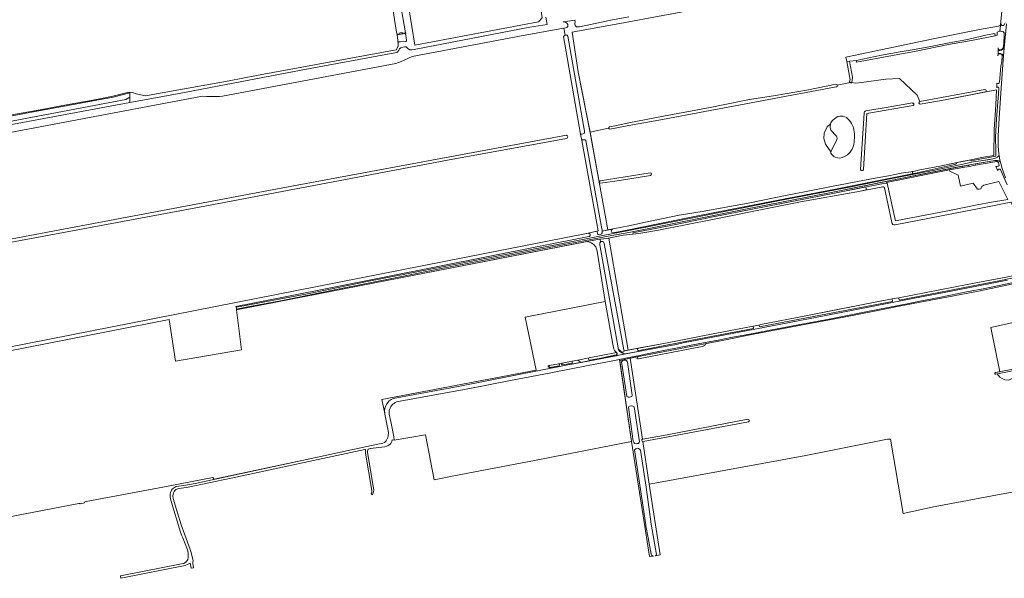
# Model space of a CAD drawing. Header units: metres. Extents: x 209813 to 223847, y 571801 to 587119.
# Tile 238 of 256: x 221435 to 222348, y 572601 to 573120. Entities that reach past the tile are written whole.
import ezdxf

# ---------------------------------------------------------------- set-up
doc = ezdxf.new("R2010")
doc.units = ezdxf.units.M
for name, color, linetype, lineweight in [('B-RO-GR-BOUWLAND-GV', 8, 'Continuous', 0), ('B-RO-GR-GRAS-GV', 8, 'Continuous', 0), ('B-RO-GR-HOUTWAL-GV', 8, 'Continuous', 0), ('B-RO-KW-KUNSTWERK_STUW-GV', 8, 'Continuous', 0), ('B-RO-OG-WATER_GREPPEL-GV', 8, 'Continuous', 0), ('B-RO-OG-WEG-GV', 8, 'Continuous', 0), ('B-RO-VH-ONVERHARD-GV', 8, 'Continuous', 0), ('B-RO-VH-VERHARDING_FUNDERING_ZAND-GV', 8, 'Continuous', 0), ('B-RO-VH-VERHARDING_HALFVERHARDING-GV', 8, 'Continuous', 0), ('B-RO-VH-VERHARDING_HALFVERHARDING_GRIND-GV', 8, 'Continuous', 0)]:
    doc.layers.add(name, color=color, linetype=linetype, lineweight=lineweight)

msp = doc.modelspace()

# ---------------------------------------------------------------- linework, layer by layer
at = {"layer": 'B-RO-GR-BOUWLAND-GV', "flags": 128}
for points in [[(222032.146, 573276.719), (222052.671, 573143.806), (222053.412, 573144.049), (222056.892, 573144.721), (222064.506, 573145.234), (222067.651, 573145.192), (222069.835, 573144.877), (222071.548, 573144.327), (222073.927, 573144.027), (222079.007, 573144.336), (222085.33, 573145.041), (222086.294, 573144.039), (222088.896, 573133.697), (222064.888, 573129.462), (222023.199, 573121.798), (222000, 573117.487), (221947.297, 573107.789), (221952.872, 573071.182), (221964.103, 573014.996), (221981.183, 573018.79)], [(222193.221, 573058.774), (222205.35, 573061.157), (222204.587, 573061.88), (222205.181, 573064.16), (222204.661, 573066.965), (222201.99, 573080.688), (222201.104, 573084.838), (222221.839, 573088.953), (222282.051, 573101.832), (222325.05, 573110.288), (222342.845, 573113.581), (222344.615, 573114.499), (222344.85, 573117.962), (222345.282, 573121.138), (222346.496, 573132.915), (222347.777, 573145.09), (222348.882, 573158.232), (222349.944, 573173.139), (222350.243, 573175.518), (222350.848, 573176.548)], [(221404.178, 572811.556), (221962.157, 572921.367), (221971.394, 572923.485), (221956.3, 573007.5), (221955.08, 573013.32), (221939.247, 573103.785), (221939.524, 573104.222), (221939.921, 573104.579), (221940.753, 573105.01), (221939.512, 573111.586), (221937.72, 573111.24), (221901.84, 573104.9), (221798.875, 573085.207), (221791.457, 573081.871), (221788.705, 573080.601), (221783.837, 573078.908), (221623.076, 573048.428), (221620.324, 573048.216), (221608.365, 573048.216), (221604.38, 573048.6), (221471.76, 573023.34), (221357.08, 573001.78)], [(221981.871, 573020.026), (221987.18, 573021.04), (222000, 573023.718), (222032.146, 573029.863), (222075.461, 573038.05), (222104.152, 573043.788), (222111.681, 573045.374), (222134.067, 573048.936), (222166.396, 573054.572), (222191.957, 573059.528)], [(222235.498, 572964.499), (222211.281, 572959.759), (222159.244, 572950.433), (222137.592, 572946.258), (222077.423, 572934.07), (222027.563, 572924.278), (222010.922, 572921.275), (222003.818, 572920.508), (221994.576, 572919.472), (221981.333, 572916.771), (221999.145, 572812.873), (222033.924, 572819.276), (222079.809, 572828.454), (222115.303, 572835.032), (222120.453, 572836.135), (222122.239, 572836.668)], [(222243.821, 572931.282), (222236.89, 572963.389)], [(222122.239, 572836.668), (222164.089, 572844.736), (222214.137, 572854.64), (222244.103, 572860.382), (222250.216, 572861.265), (222313.798, 572873.727), (222357.968, 572882.278), (222372.47, 572884.964), (222381.642, 572887.313), (222377.065, 572896.758), (222372.185, 572907.566), (222367.664, 572918.967), (222362.108, 572931.187), (222357.845, 572941.728), (222354.613, 572950.128), (222354.319, 572950.032), (222320.047, 572943.377), (222246.912, 572929.259)], [(222383.574, 572879.635), (222380.75, 572879.063), (222354.651, 572873.951), (222325.627, 572867.993), (222296.39, 572862.407), (222273.426, 572857.867), (222252.251, 572853.914), (222229.394, 572849.189), (222199.205, 572843.449), (222162.831, 572836.764), (222115.469, 572827.599), (222087.96, 572822.021), (222070.589, 572818.708), (222070.894, 572818.464), (222070.496, 572817.194), (222067.935, 572816.322), (222008.783, 572804.644), (222007.911, 572804.703), (222007.398, 572805.221), (222007.483, 572805.8), (222007.902, 572806.432), (222008.166, 572806.661), (222000.991, 572805.305), (222012.494, 572730.096)], [(222339.844, 572791.971), (222344.131, 572792.828), (222335.488, 572833.956), (222359.277, 572839.156)], [(222012.803, 572728.073), (222018.631, 572688.372), (222020.733, 572688.871), (222163.957, 572714.993), (222239.763, 572730.177), (222242.452, 572730.145), (222254.439, 572661.252), (222283.907, 572667.813), (222309.166, 572672.489), (222336.789, 572677.787), (222375.831, 572684.824), (222404.99, 572690.118), (222431.206, 572694.851), (222460.681, 572700.648), (222465.418, 572702.603), (222465.744, 572703.347), (222462.603, 572710.937), (222455.014, 572727.094), (222436.585, 572768.675), (222371.615, 572755.428), (222363.617, 572795.25), (222358.308, 572794.179)], [(222358.308, 572794.179), (222357.905, 572790.442), (222356.198, 572786.712), (222351.912, 572785.124), (222348.657, 572785.402), (222346.236, 572786.434), (222343.935, 572787.823), (222341.554, 572790.795), (222340.159, 572790.513)], [(222012.766, 572730.216), (222035.419, 572734.188), (222110.318, 572748.815)], [(222110.94, 572746.476), (222013.16, 572728.043)]]:
    msp.add_lwpolyline(points, dxfattribs=at)
at = {"layer": 'B-RO-GR-BOUWLAND-GV'}
for points in [[(222191.957, 573059.528, -0.3372125), (222193.221, 573058.774)], [(221981.183, 573018.79, -0.391651), (221981.871, 573020.026)], [(222236.89, 572963.389, 0.4866653), (222235.498, 572964.499)], [(222246.912, 572929.259, -0.4828382), (222243.821, 572931.282)], [(222110.318, 572748.815, -0.8393279), (222110.94, 572746.476)], [(222012.494, 572730.096, -0.0682787), (222012.766, 572730.216)], [(222013.16, 572728.043, -0.0832185), (222012.803, 572728.073)]]:
    msp.add_lwpolyline(points, format="xyb", dxfattribs=at)
at = {"layer": 'B-RO-GR-BOUWLAND-GV', "flags": 128}
for points in [[(221384.668, 572905.381), (221384.377, 572905.672), (221384.152, 572905.977), (221383.954, 572906.307), (221383.927, 572906.797), (221384.073, 572907.233), (221384.337, 572907.577), (221384.628, 572907.842), (221385.024, 572908.121), (221679.053, 572963.537), (221941.99, 573012.476), (221942.42, 573012.178), (221942.883, 573011.715), (221943.214, 573011.12), (221943.115, 573010.558), (221942.883, 573010.095), (221942.586, 573009.599), (221942.189, 573009.367), (221831.877, 572989.01), (221601.623, 572945.684), (221385.602, 572905.375), (221385.07, 572905.349)], [(221991.31, 572804.291), (221984.992, 572802.881), (221962.238, 572798.7), (221929.112, 572792.245), (221888.63, 572784.413), (221852.382, 572777.375), (221785.919, 572765.204), (221784.331, 572764.781), (221783.061, 572764.146), (221782.215, 572763.458), (221781.103, 572762.717), (221779.198, 572760.495), (221778.616, 572759.119), (221778.193, 572758.484), (221777.717, 572756.843), (221777.664, 572753.457), (221779.146, 572746.525), (221782.056, 572732.502), (221782.172, 572729.409), (221811.432, 572734.331), (221819.232, 572692.47), (221837.49, 572696.185), (221912.319, 572710.532), (222002.401, 572728.231)]]:
    msp.add_lwpolyline(points, close=True, dxfattribs=at)
at = {"layer": 'B-RO-GR-GRAS-GV', "flags": 128}
for points in [[(221785.894, 573097.62), (221784.998, 573105.375), (221785.007, 573106.203), (221784.311, 573108.041), (221775.802, 573163.182), (221772.241, 573189.302), (221768.415, 573212.387), (221767.888, 573213.244), (221767.228, 573213.442), (221765.909, 573213.31), (221754.102, 573211.068), (221714.132, 573203.68), (221667.961, 573194.842), (221608.401, 573183.365), (221547.149, 573171.634), (221516.719, 573166.282), (221512.894, 573165.755), (221511.509, 573166.282), (221510.915, 573167.008), (221510.528, 573169.405), (221506.498, 573204.297), (221503.602, 573231.682)], [(221916.195, 573117.385), (221801.361, 573096.027), (221795.845, 573130.616), (221914.212, 573153.778)], [(221916.195, 573117.385), (221919.608, 573121.092), (221917.591, 573133.457), (221914.212, 573153.778)], [(221788.184, 573134.045), (221792.664, 573107.342), (221792.954, 573107.39), (221793.065, 573106.732), (221792.775, 573106.683), (221793.7, 573100.62), (221793.7, 573099.92), (221793.08, 573099.34), (221788.26, 573098.94), (221785.751, 573099.077), (221785.894, 573097.62), (221785.834, 573094.863), (221783.981, 573091.618)], [(221924.258, 573115.046), (221922.956, 573121.936)], [(221974.53, 572956.918), (221964.186, 573014.581), (221952.872, 573071.182), (221947.297, 573107.789), (222000, 573117.487), (222023.199, 573121.798)], [(222000, 573122.053), (221984.72, 573119.38), (221954.1, 573113), (221953, 573112.76), (221951.42, 573112.88), (221950.02, 573114.26), (221949.88, 573115.76), (221950.04, 573117.76)], [(221537.18, 573052.142), (221537.171, 573047.76), (221537.266, 573042.688), (221582.78, 573051.14), (221696.12, 573072.8), (221782.96, 573088.82), (221784.62, 573089.22), (221785.64, 573090), (221786.7, 573091.34), (221787.32, 573092.56), (221788.38, 573093.5), (221790.36, 573094.16), (221791.72, 573094.48), (221793.28, 573094.34), (221795.12, 573092.58), (221796.88, 573091.64), (221797.48, 573091.54), (221798.76, 573091.54), (221800.92, 573091.9), (221908.2, 573112.46), (221924.258, 573115.046)], [(221950.143, 573119.07), (221938.88, 573117.4), (221940.16, 573117.44), (221941.5, 573117.06), (221942.52, 573116.34), (221943.18, 573115.18), (221943.48, 573114.36), (221943.36, 573113.22), (221942.5, 573112.22), (221939.512, 573111.586), (221940.753, 573105.01), (221942.6, 573105.24), (221943.24, 573104.18), (221958.64, 573016.1), (221958.82, 573015.18), (221958.66, 573014.36), (221958.18, 573013.94), (221956.54, 573013.4), (221955.08, 573013.32), (221956.3, 573007.5)], [(221425.895, 573030.804), (221450.497, 573035.092), (221481.893, 573041.028), (221501.285, 573044.59), (221515.532, 573047.228), (221521.204, 573048.481), (221534.924, 573051.845), (221537.43, 573052.175), (221539.541, 573051.911), (221543.037, 573050.592), (221551.611, 573049.009), (221582.677, 573054.351), (221629.31, 573062.794), (221654.506, 573067.873), (221783.981, 573091.618)], [(222205.853, 573060.681), (222205.35, 573061.157), (222193.221, 573058.774)], [(222269.749, 573043.457), (222267.347, 573049.519), (222250.778, 573065.014), (222238.17, 573064.45), (222215.794, 573061.268), (222210.572, 573060.568), (222206.411, 573061.192), (222205.853, 573060.681)], [(221537.43, 573052.175), (221537.18, 573052.142)], [(221981.183, 573018.79), (221964.103, 573014.996), (221974.53, 572956.918), (221980.414, 572924.353), (222000, 572928.083), (222015.488, 572931.653), (222046.585, 572937.975), (222067.996, 572941.46), (222110.644, 572949.396), (222148.205, 572957.121), (222150.163, 572957.18), (222187.934, 572964.725), (222224.956, 572971.817), (222240.622, 572974.743), (222252.597, 572977.176), (222263.66, 572978.751), (222269.921, 572980.234), (222288.196, 572983.663), (222310.309, 572988.185), (222317.542, 572989.615), (222327.023, 572991.489), (222338.34, 572993.575), (222338.772, 573017.558), (222340.264, 573040.547), (222341.012, 573054.433), (222293.166, 573045.292), (222270.03, 573041.031)], [(222192.286, 573057.122), (222174.21, 573053.825), (222141.245, 573047.549), (222106.817, 573041.155), (222070.372, 573034.207), (222031.115, 573026.838), (222000, 573021.338), (221982.393, 573018.012)], [(222263.635, 573039.767), (222220.737, 573032.461), (222217.46, 572980.359)], [(222219.846, 573034.82), (222240.535, 573038.226), (222262.884, 573042.213)], [(222214.855, 572980.412), (222218.044, 573032.707)], [(222189.007, 573026.331), (222192.319, 573028.873)], [(221956.3, 573007.5), (221956.8, 573007.94), (221958.32, 573008.08), (221959.52, 573008.08), (221960.04, 573007.34), (221975, 572925.38), (221975.18, 572924.36), (221975.257, 572923.371), (221980.414, 572924.353)], [(222209.133, 573011.405), (222208.864, 573005.804)], [(222191.198, 572991.971), (222189.977, 572992.599), (222187.758, 572994.817)], [(222202.855, 572994.222), (222199.968, 572992.495)], [(221973.453, 572970.04), (222019.751, 572977.364)], [(221991.274, 572970.277), (221973.747, 572967.902)], [(222020.097, 572974.846), (221991.274, 572970.277)], [(221423.91, 572657.78), (221489.91, 572670.53), (221490.78, 572670.65), (221491.11, 572670.38), (221495.07, 572671.1), (221495.1, 572671.85), (221496.18, 572672.48), (221496.48, 572672.48), (221572.59, 572686.58), (221614.221, 572694.714), (221615.379, 572693.002), (221706.93, 572712.74), (221761.14, 572724.41), (221771.782, 572726.557), (221773.303, 572727.284), (221774.825, 572728.806), (221775.552, 572729.93), (221776.28, 572731.848), (221776.677, 572733.304), (221776.941, 572736.346), (221773.764, 572753.466), (221773.35, 572755.55), (221770.688, 572767.175), (221913.93, 572794.159), (221903.803, 572843.476), (221977.82, 572858.028), (221970.584, 572904.833), (221970.068, 572906.738), (221969.195, 572908.604), (221968.401, 572909.596), (221967.329, 572910.747), (221966.496, 572911.421), (221964.829, 572912.414), (221962.368, 572913.326), (221960.846, 572913.594), (221799.381, 572882.161), (221636.063, 572850.232), (221640.837, 572813.133), (221579.322, 572802.55), (221573.518, 572841.356), (221405.039, 572808.044)], [(222012.494, 572730.096), (222000.991, 572805.305), (221991.443, 572803.382), (222002.401, 572728.231), (222013.195, 572659.137), (222019.038, 572621.285), (222022.915, 572621.794), (222021.851, 572621.922), (222021.051, 572622.451), (222020.707, 572623.39), (222017.88, 572638.583), (222015.752, 572649.886), (222015.825, 572650.766), (222005.133, 572720.2), (222006.314, 572721.326), (222007.721, 572721.89), (222008.981, 572721.677), (222009.995, 572720.778), (222010.716, 572719.957), (222015.834, 572685.698), (222020.667, 572651.416), (222025.418, 572623.288), (222025.368, 572622.516), (222024.248, 572621.97), (222028.93, 572622.754)], [(222028.93, 572622.754), (222018.631, 572688.372), (222012.803, 572728.073)]]:
    msp.add_lwpolyline(points, dxfattribs=at)
at = {"layer": 'B-RO-GR-GRAS-GV'}
for points in [[(221950.04, 573117.76, -0.1806417), (221950.143, 573119.07)], [(222193.221, 573058.774, -0.4818908), (222192.286, 573057.122)], [(222186.972, 573022.994, -0.1255889), (222189.007, 573026.331)], [(222192.319, 573028.873, -0.3787269), (222204.141, 573026.342)], [(222204.141, 573026.342, -0.1983211), (222209.133, 573011.405)], [(221982.393, 573018.012, -0.4010536), (221981.183, 573018.79)], [(222208.864, 573005.804, -0.1969635), (222202.855, 572994.222)], [(222187.758, 572994.817, -0.2418639), (222187.117, 572996.734)], [(222199.968, 572992.495, -0.2446692), (222191.198, 572991.971)], [(222012.803, 572728.073, -0.6638556), (222012.494, 572730.096)]]:
    msp.add_lwpolyline(points, format="xyb", dxfattribs=at)
at = {"layer": 'B-RO-GR-GRAS-GV', "flags": 128}
for points in [[(222238.973, 572967.839), (222239.602, 572967.889), (222245.089, 572942.321), (222247.229, 572932.776), (222268.382, 572937.024), (222297.201, 572942.378), (222322.981, 572947.685), (222336.134, 572950.114), (222349.409, 572952.259), (222351.352, 572952.513), (222343.184, 572969.386), (222329.205, 572965.862), (222327.414, 572964.825), (222326.295, 572962.465), (222324.733, 572962.106), (222323.286, 572962.156), (222319.402, 572967.813), (222307.474, 572965.153), (222305.208, 572975.361), (222297.65, 572978.96), (222297.315, 572980.276), (222238.827, 572968.375)], [(221999.145, 572812.873), (221981.333, 572916.771), (221979.512, 572916.399), (221973.169, 572915.771), (221973.57, 572913.14), (221974.56, 572913.59), (221975.7, 572913.62), (221976.48, 572913.23), (221977.08, 572911.97), (221995.17, 572813.12), (221995.53, 572812.19)], [(221994.725, 572803.342), (221995.166, 572803.518), (221996.499, 572803.694), (221997.67, 572803.379), (221998.498, 572802.373), (221998.735, 572801.619), (222003.051, 572771.153), (222002.737, 572769.982), (222001.617, 572769.435), (222000.576, 572769.181), (221999.715, 572769.129), (221999.231, 572769.196), (221998.132, 572769.899), (221993.237, 572802.059), (221994.04, 572803.067)], [(222000, 572760.561), (222000.972, 572760.947), (222001.923, 572761.1), (222003.465, 572761), (222004.861, 572760.124), (222009.775, 572727.677), (222009.624, 572726.996), (222008.797, 572726.371), (222007.756, 572726.117), (222006.608, 572726.048), (222005.353, 572726.165), (222004.435, 572727.07), (222003.973, 572728.54), (221999.498, 572759.899)]]:
    msp.add_lwpolyline(points, close=True, dxfattribs=at)
at = {"layer": 'B-RO-GR-GRAS-GV'}
msp.add_arc((222262.992, 573040.907), 1.309, 299.428789, 98.366236, dxfattribs=at)
at = {"layer": 'B-RO-GR-HOUTWAL-GV', "flags": 128}
msp.add_lwpolyline([(222339.657, 573104.394), (222341.568, 573105.038), (222341.435, 573106.696), (222341.528, 573107.979), (222343.042, 573108.689), (222344.062, 573108.771), (222344.615, 573114.499), (222342.845, 573113.581), (222325.05, 573110.288), (222282.051, 573101.832), (222221.839, 573088.953), (222201.104, 573084.838), (222201.99, 573080.688), (222210.751, 573081.586), (222234.108, 573086.503), (222251.627, 573089.577), (222266.341, 573092.131), (222281.616, 573095.025), (222296.875, 573098.114), (222313.899, 573101.247), (222332.217, 573105.367), (222339.477, 573106.637)], close=True, dxfattribs=at)
at = {"layer": 'B-RO-KW-KUNSTWERK_STUW-GV', "flags": 128}
msp.add_lwpolyline([(221786.775, 573106.5), (221784.863, 573106.179), (221784.998, 573105.375), (221793.065, 573106.732), (221792.954, 573107.39), (221790.159, 573106.92), (221790.112, 573107.196), (221789.334, 573107.065), (221789.227, 573107.701), (221787.576, 573107.424), (221787.705, 573106.656)], close=True, dxfattribs=at)
at = {"layer": 'B-RO-OG-WATER_GREPPEL-GV', "flags": 128}
for points in [[(222339.657, 573104.394), (222339.477, 573106.637), (222332.217, 573105.367), (222313.899, 573101.247), (222296.875, 573098.114), (222281.616, 573095.025), (222266.341, 573092.131), (222251.627, 573089.577), (222234.108, 573086.503), (222210.751, 573081.586), (222211.026, 573080.163), (222244.54, 573086.163), (222266.287, 573090.361), (222296.408, 573096.604), (222319.251, 573100.596)], [(222205.35, 573061.157), (222205.853, 573060.681), (222206.676, 573061.434), (222207.112, 573063.334), (222207.365, 573066.299), (222204.525, 573080.891), (222201.99, 573080.688), (222204.661, 573066.965), (222205.181, 573064.16), (222204.587, 573061.88)], [(222220.115, 572962.443), (222219.734, 572964.316), (222190.498, 572958.452), (222078.112, 572936.479), (222038.901, 572928.524), (222003.708, 572921.873), (222003.818, 572920.508), (222010.922, 572921.275), (222027.563, 572924.278), (222077.423, 572934.07), (222137.592, 572946.258), (222159.244, 572950.433), (222211.281, 572959.759), (222220.302, 572961.525)], [(222372.992, 572883.436), (222373.174, 572883.598), (222373.301, 572883.806), (222373.362, 572884.041), (222373.353, 572884.284), (222373.275, 572884.515), (222373.133, 572884.712), (222372.94, 572884.861), (222372.713, 572884.947), (222372.47, 572884.964), (222357.968, 572882.278), (222313.798, 572873.727), (222250.216, 572861.265), (222250.664, 572859.338), (222287.298, 572866.401), (222344.515, 572877.469)], [(222191.914, 572850.242), (222164.089, 572844.736), (222122.239, 572836.668), (222120.453, 572836.135), (222121.126, 572834.615), (222171.221, 572843.935), (222244.388, 572858.049), (222244.103, 572860.382), (222214.137, 572854.64)]]:
    msp.add_lwpolyline(points, close=True, dxfattribs=at)
for points in [[(222330.164, 573054.582), (222269.749, 573043.457)], [(222270.03, 573041.031), (222293.166, 573045.292), (222330.737, 573052.47)], [(222262.884, 573042.213), (222240.535, 573038.226)], [(222240.535, 573038.226), (222219.846, 573034.82)], [(222303.059, 572986.702), (222288.196, 572983.663), (222269.921, 572980.234), (222263.66, 572978.751), (222262.727, 572978.618), (222263.264, 572976.596)], [(222263.264, 572976.596), (222267.206, 572977.366), (222297.776, 572984.137), (222303.321, 572985.323)], [(221973.747, 572967.902), (221991.274, 572970.277), (222020.097, 572974.846)], [(222009.037, 572812.412), (222019.496, 572814.389), (222058.332, 572822.117), (222115.556, 572833.088), (222115.303, 572835.032), (222079.809, 572828.454), (222033.924, 572819.276), (222008.465, 572814.592)], [(221938.526, 572799.159), (221947.205, 572800.618), (221947.32, 572801.094), (221947.378, 572801.819), (221947.349, 572802.701), (221938.164, 572800.911)], [(221963.635, 572803.637), (221973.87, 572805.447), (221988.225, 572808.383), (221988.688, 572808.763), (221988.797, 572809.078), (221988.753, 572809.599), (221988.519, 572810.656), (221963.114, 572805.855)], [(222340.159, 572790.513), (222363.302, 572795.188), (222419.026, 572806.166), (222421.834, 572806.818), (222421.45, 572808.427), (222419.255, 572808.2), (222416.318, 572807.544), (222375.294, 572799.329), (222375.334, 572799.138), (222368.982, 572797.799), (222339.844, 572791.971)], [(221934.574, 572800.119), (221926.413, 572798.635)]]:
    msp.add_lwpolyline(points, dxfattribs=at)
at = {"layer": 'B-RO-OG-WATER_GREPPEL-GV'}
for points in [[(222330.737, 573052.47, 0.8790443), (222330.164, 573054.582)], [(222269.749, 573043.457, 0.7813808), (222270.071, 573041.027)], [(222219.846, 573034.82, 0.3787832), (222218.044, 573032.707)], [(222303.321, 572985.323, 0.7862165), (222303.059, 572986.702)], [(222020.097, 572974.846, 0.7647512), (222019.751, 572977.364)], [(222214.855, 572980.412, 0.851807), (222217.46, 572980.359)], [(221973.453, 572970.04, 0.7449445), (221973.747, 572967.902)], [(221926.413, 572798.635, 0.9140596), (221926.834, 572796.847)], [(222339.844, 572791.971, 1.0089434), (222340.159, 572790.513)]]:
    msp.add_lwpolyline(points, format="xyb", dxfattribs=at)
at = {"layer": 'B-RO-OG-WEG-GV', "flags": 128}
for points in [[(222348.794, 573116.512), (222348.057, 573114.686), (222346.926, 573114.105), (222345.935, 573114.221), (222345.1, 573114.841), (222344.788, 573116.289), (222344.062, 573108.771), (222344.797, 573108.83), (222346.771, 573108.694), (222347.953, 573107.414), (222348.098, 573104.383), (222347.631, 573097.966), (222347.386, 573094.904), (222346.77, 573092.793), (222345.483, 573091.709), (222344.126, 573091.502), (222342.811, 573091.985), (222342.584, 573093.259), (222342.464, 573090.811), (222343.97, 573090.998), (222345.514, 573091.318), (222346.556, 573091.794), (222347.469, 573092.653), (222348.108, 573093.039), (222350.113, 573115.543)], [(221984.636, 572925.157), (221975.257, 572923.371), (221975.3, 572922.82), (221975.14, 572921.62), (221974.54, 572920.72), (221973.8, 572920.38), (221972.3, 572920), (221971.5, 572920.02), (221970.94, 572920.66), (221970.677, 572923.346), (221962.157, 572921.367), (221962.51, 572921.389), (221962.86, 572921.334), (221963.19, 572921.206), (221963.484, 572921.01), (221963.73, 572920.755), (221963.915, 572920.454), (221964.031, 572920.119), (221964.072, 572919.768), (221964.037, 572919.416), (221963.927, 572919.079), (221963.747, 572918.774), (221963.506, 572918.515), (221963.215, 572918.314), (221962.888, 572918.18), (221679.753, 572862.096), (221635.397, 572853.453), (221635.595, 572852.593), (221639.32, 572853.24), (221701.94, 572865.24), (221758.68, 572876.76), (221814.46, 572887.76), (221875.84, 572899.64), (221935.24, 572911.34), (221975.78, 572919.26), (222000, 572923.935), (222049.974, 572933.632), (222138.459, 572951.331), (222206.019, 572964.41), (222240.693, 572971.411), (222282.236, 572979.651), (222305.21, 572984.438), (222319.546, 572987.498), (222332.781, 572989.617), (222339.376, 572990.825), (222340.604, 572991.217), (222341.676, 572991.863), (222342.425, 572992.525), (222343.243, 572993.429), (222342.91, 572995.314), (222342.37, 573002.043), (222342.376, 573011.761), (222343.231, 573028.024), (222345.12, 573055.854), (222347.135, 573082.123), (222347.476, 573085.949), (222346.015, 573087.531), (222344.684, 573088.209), (222342.328, 573088.002), (222342.223, 573085.852), (222342.757, 573087.76), (222344.22, 573087.878), (222345.461, 573087.094), (222346.14, 573085.97), (222345.864, 573080.845), (222345.054, 573076.265), (222343.608, 573061.636)], [(222341.349, 573060.673), (222341.119, 573056.41), (222341.631, 573056.84), (222342.665, 573056.794), (222343.09, 573056.414), (222342.758, 573051.053), (222340.954, 573027.057), (222340.092, 573010.892), (222340.286, 572997.461), (222340.166, 572992.838), (222320.549, 572989.007), (222317.788, 572988.417)], [(221537.166, 573051.515), (221537.18, 573052.142), (221534.924, 573051.845), (221521.204, 573048.481), (221515.532, 573047.228), (221501.285, 573044.59), (221481.893, 573041.028), (221450.497, 573035.092), (221425.895, 573030.804), (221397.929, 573025.528), (221357.431, 573018.009), (221347.141, 573015.964), (221346.086, 573016.36), (221344.899, 573017.481), (221342.59, 573017.745), (221330.85, 573015.964), (221317.46, 573013.853), (221313.727, 573012.219), (221308.094, 573011.611), (221304.223, 573010), (221276.368, 573002.772), (221270.102, 573000.398), (221241.721, 572992.544), (221240.883, 572992.329)], [(221324.758, 573009.684), (221338.146, 573012.084), (221338.914, 573013.181), (221389.978, 573023.163), (221449.365, 573034.329), (221521.659, 573047.669), (221537.166, 573051.515)], [(221339.701, 573002.914), (221347.64, 573004.785), (221347.64, 573007.1), (221348.14, 573007.7), (221424.24, 573021.7), (221537.266, 573042.688), (221537.171, 573047.76), (221533.537, 573045.432), (221345.32, 573009.902)], [(222303.321, 572985.323), (222297.776, 572984.137), (222267.206, 572977.366), (222234.834, 572971.04), (222193.2, 572962.694), (222146.52, 572953.649), (222063.799, 572937.491), (222025.661, 572929.622), (222000, 572924.649), (221985.378, 572921.744)], [(222317.542, 572989.615), (222303.059, 572986.702)], [(222349.145, 572972.651), (222346.085, 572981.435), (222344.489, 572987.356), (222343.579, 572988.203), (222341.663, 572988.834), (222339.412, 572988.752), (222337.665, 572988.514), (222321.222, 572985.695), (222321.279, 572984.375), (222339.417, 572987.477), (222340.361, 572987.945), (222341.734, 572987.957), (222342.698, 572986.955), (222343.205, 572985.524), (222343.307, 572984.256), (222342.476, 572983.6), (222341.419, 572983.319), (222340.631, 572983.354), (222340.241, 572983.323), (222341.982, 572979.22), (222341.97, 572980.124), (222343.093, 572980.803), (222344.369, 572980.807), (222345.032, 572979.879), (222345.555, 572978.253), (222350.637, 572966.293)], [(222008.465, 572814.592), (221995.53, 572812.19), (221995.38, 572811.41), (221994.75, 572811.02), (221993.955, 572811.071), (221993.106, 572811.275), (221992.15, 572811.816), (221991.168, 572812.761), (221990.157, 572813.994), (221990.311, 572813.052), (221991.475, 572811.721), (221993.332, 572810.397), (221994.787, 572809.721), (221996.632, 572809.326), (222018.34, 572813.462), (222043.768, 572818.198), (222050.198, 572819.501), (222116.706, 572832.198), (222182.525, 572844.939), (222255.197, 572859.112), (222309.902, 572869.685), (222351.161, 572877.805)], [(222356.597, 572875.5), (222341.903, 572872.562), (222328.562, 572869.858), (222314.699, 572867.225), (222287.775, 572861.851), (222269.746, 572858.214), (222258.073, 572855.814), (222221.156, 572848.699), (222185.547, 572841.666), (222161.919, 572837.279), (222150.566, 572834.98), (222129.361, 572831.062), (222110.281, 572827.513), (222094.577, 572824.459), (222082.649, 572822.175), (222064.13, 572818.722), (222036.952, 572813.479), (221992.53, 572804.563), (221991.31, 572804.291), (221991.443, 572803.382), (222004.146, 572805.879), (222046.191, 572814.054), (222087.96, 572822.021), (222115.469, 572827.599), (222162.831, 572836.764), (222199.205, 572843.449), (222229.394, 572849.189), (222252.251, 572853.914), (222273.426, 572857.867), (222296.39, 572862.407), (222325.627, 572867.993), (222354.651, 572873.951)], [(222372.992, 572883.436), (222344.515, 572877.469), (222287.298, 572866.401), (222250.664, 572859.338), (222250.216, 572861.265), (222244.103, 572860.382), (222244.388, 572858.049), (222171.221, 572843.935), (222121.126, 572834.615), (222120.453, 572836.135), (222115.303, 572835.032), (222115.556, 572833.088), (222058.332, 572822.117), (222019.496, 572814.389), (222009.037, 572812.412)], [(221963.114, 572805.855), (221952.463, 572803.698), (221952.924, 572803.199), (221953.82, 572802.491), (221955.691, 572801.52), (221988.031, 572807.686), (221988.727, 572808.297), (221989.187, 572809.024), (221989.215, 572809.832), (221988.8, 572810.712), (221988.519, 572810.656), (221988.753, 572809.599), (221988.797, 572809.078), (221988.688, 572808.763), (221988.225, 572808.383), (221973.87, 572805.447), (221963.635, 572803.637)], [(221926.413, 572798.635), (221925.093, 572798.396), (221925.24, 572797.82), (221925.75, 572797.1), (221926.65, 572796.5), (221928.183, 572796.193), (221943.21, 572799.14), (221946.892, 572799.842), (221947.205, 572800.618), (221938.526, 572799.159)], [(221935.225, 572798.25), (221926.834, 572796.847)], [(221938.164, 572800.911), (221934.574, 572800.119)]]:
    msp.add_lwpolyline(points, dxfattribs=at)
at = {"layer": 'B-RO-OG-WEG-GV'}
for points in [[(222343.608, 573061.636, -0.6365081), (222341.349, 573060.673)], [(222317.788, 572988.417, -0.816886), (222317.542, 572989.615)], [(221985.378, 572921.744, -0.7841356), (221984.636, 572925.157)], [(222009.037, 572812.412, -0.7509942), (222008.465, 572814.592)], [(221963.635, 572803.637, -0.7720793), (221963.114, 572805.855)], [(221934.574, 572800.119, -0.8392364), (221935.225, 572798.25)], [(221938.526, 572799.159, -0.8616468), (221938.164, 572800.911)]]:
    msp.add_lwpolyline(points, format="xyb", dxfattribs=at)
at = {"layer": 'B-RO-OG-WEG-GV', "flags": 128}
for points in [[(221799.381, 572882.161), (221970.84, 572915.54), (221979.512, 572916.399), (221994.576, 572919.472), (222003.818, 572920.508), (222003.708, 572921.873), (222038.901, 572928.524), (222078.112, 572936.479), (222190.498, 572958.452), (222236.189, 572967.616), (222238.973, 572967.839), (222238.827, 572968.375), (222297.315, 572980.276), (222297.086, 572981.204), (222185.942, 572958.971), (222108.245, 572943.805), (222010.784, 572924.207), (222000, 572922.139), (221980.86, 572918.52), (221929.04, 572908.6), (221886.56, 572900.3), (221826.06, 572888.58), (221784.64, 572880.4), (221726.96, 572868.78), (221680.36, 572859.36), (221646.58, 572852.94), (221635.906, 572850.983), (221636.063, 572850.232)], [(222315.446, 572983.377), (222314.993, 572984.57), (222309.596, 572983.596), (222309.688, 572982.392)]]:
    msp.add_lwpolyline(points, close=True, dxfattribs=at)
at = {"layer": 'B-RO-VH-ONVERHARD-GV', "flags": 128}
for points in [[(222186.972, 573022.994), (222183.963, 573020.021), (222181.049, 573014.164), (222180.759, 573009.237), (222182.387, 573003.967), (222187.117, 572996.734)], [(222191.762, 573012.125), (222187.706, 573016.697)], [(222187.442, 572997.594), (222192.808, 573008.302)]]:
    msp.add_lwpolyline(points, dxfattribs=at)
at = {"layer": 'B-RO-VH-ONVERHARD-GV'}
for points in [[(222187.706, 573016.697, -0.2095714), (222186.972, 573022.994)], [(222192.808, 573008.302, 0.3008343), (222191.762, 573012.125)], [(222187.117, 572996.734, -0.1048958), (222187.442, 572997.594)]]:
    msp.add_lwpolyline(points, format="xyb", dxfattribs=at)
at = {"layer": 'B-RO-VH-VERHARDING_FUNDERING_ZAND-GV', "flags": 128}
for points in [[(221988.848, 572810.623), (221989.215, 572809.832), (221989.187, 572809.024), (221988.727, 572808.297), (221988.031, 572807.686), (221996.632, 572809.326), (221994.787, 572809.721), (221993.332, 572810.397), (221991.475, 572811.721), (221990.311, 572813.052), (221990.01, 572814.89), (221973.06, 572910.65), (221972.94, 572911.52), (221973.12, 572912.42), (221973.57, 572913.14), (221973.169, 572915.771), (221970.84, 572915.54), (221960.846, 572913.594), (221962.368, 572913.326), (221964.829, 572912.414), (221966.496, 572911.421), (221967.329, 572910.747), (221968.401, 572909.596), (221969.195, 572908.604), (221970.068, 572906.738), (221970.584, 572904.833), (221977.82, 572858.028), (221985.559, 572814.967), (221986.684, 572812.652), (221988.519, 572810.656)], [(221947.205, 572800.618), (221946.892, 572799.842), (221955.691, 572801.52), (221953.82, 572802.491), (221952.924, 572803.199), (221952.463, 572803.698), (221947.349, 572802.701), (221947.378, 572801.819), (221947.32, 572801.094)]]:
    msp.add_lwpolyline(points, close=True, dxfattribs=at)
at = {"layer": 'B-RO-VH-VERHARDING_HALFVERHARDING-GV', "flags": 128}
for points in [[(222346.015, 573087.531), (222347.476, 573085.949), (222348.108, 573093.039), (222347.469, 573092.653), (222346.556, 573091.794), (222345.514, 573091.318), (222343.97, 573090.998), (222342.464, 573090.811), (222342.328, 573088.002), (222344.684, 573088.209)], [(222319.546, 572987.498), (222305.21, 572984.438), (222282.236, 572979.651), (222240.693, 572971.411), (222206.019, 572964.41), (222138.459, 572951.331), (222049.974, 572933.632), (222000, 572923.935), (221975.78, 572919.26), (221935.24, 572911.34), (221875.84, 572899.64), (221814.46, 572887.76), (221758.68, 572876.76), (221701.94, 572865.24), (221639.32, 572853.24), (221635.595, 572852.593), (221635.906, 572850.983), (221646.58, 572852.94), (221680.36, 572859.36), (221726.96, 572868.78), (221784.64, 572880.4), (221826.06, 572888.58), (221886.56, 572900.3), (221929.04, 572908.6), (221980.86, 572918.52), (222000, 572922.139), (222010.784, 572924.207), (222108.245, 572943.805), (222185.942, 572958.971), (222303.889, 572982.566), (222321.496, 572985.744), (222337.665, 572988.514), (222339.412, 572988.752), (222341.663, 572988.834), (222343.579, 572988.203), (222344.489, 572987.356), (222343.988, 572989.217), (222343.243, 572993.429), (222342.425, 572992.525), (222341.676, 572991.863), (222340.604, 572991.217), (222339.376, 572990.825), (222326.308, 572988.472)], [(222314.993, 572984.57), (222315.446, 572983.377), (222321.279, 572984.375), (222321.222, 572985.695)], [(222297.315, 572980.276), (222309.688, 572982.392), (222309.596, 572983.596), (222297.086, 572981.204)]]:
    msp.add_lwpolyline(points, close=True, dxfattribs=at)
at = {"layer": 'B-RO-VH-VERHARDING_HALFVERHARDING_GRIND-GV', "flags": 128}
for points in [[(221773.598, 572754.299), (221773.764, 572753.466), (221776.941, 572736.346), (221776.677, 572733.304), (221776.28, 572731.848), (221775.552, 572729.93), (221774.825, 572728.806), (221773.303, 572727.284), (221771.782, 572726.557), (221761.14, 572724.41), (221706.93, 572712.74), (221597.7, 572689.19), (221587.05, 572687.33), (221580.09, 572686.25), (221578.5, 572685.41), (221576.7, 572684.27), (221575.62, 572682.83), (221574.72, 572680.79), (221574.48, 572679.23), (221574.63, 572676.5), (221575.23, 572673.68), (221584.14, 572644.04), (221585.16, 572641.13), (221586.36, 572638.55), (221590.56, 572627.48), (221591.07, 572624.39), (221591.19, 572622.08), (221591.16, 572620.43), (221590.83, 572618.66), (221590.17, 572617.52), (221589.33, 572616.32), (221588.13, 572615.33), (221587.2, 572614.88), (221586.69, 572614.73), (221528.467, 572603.321), (221528.79, 572601.11), (221588.37, 572613.02), (221591.266, 572614.195), (221593.087, 572615.323), (221594.028, 572610.41), (221596.217, 572610.996), (221595.461, 572615.259), (221595.564, 572616.431), (221595.95, 572617.219), (221594.01, 572624.93), (221593.2, 572627.93), (221588.01, 572641.58), (221584.83, 572650.88), (221581.35, 572662.01), (221577.36, 572675.27), (221577.12, 572677.73), (221577.21, 572679.35), (221577.48, 572680.37), (221578.17, 572681.81), (221578.77, 572682.5), (221579.88, 572683.49), (221582.52, 572684.51), (221589.72, 572685.44), (221631.06, 572694.17), (221755.17, 572720.75), (221755.65, 572720.75), (221755.74, 572720.27), (221755.68, 572719.01), (221755.77, 572717.69), (221755.83, 572717.27), (221761.56, 572682.53), (221761.5, 572680.97), (221761.05, 572679.65), (221762.25, 572678.69), (221763.21, 572681.42), (221763.27, 572683.13), (221763.09, 572684.87), (221757.66, 572717.93), (221757.66, 572719.13), (221757.78, 572719.94), (221758.29, 572720.87), (221759.07, 572721.29), (221760, 572721.44), (221760.42, 572721.44), (221773.23, 572723.12), (221775.54, 572723.66), (221776.68, 572724.23), (221778.12, 572725.31), (221779.08, 572726.24), (221779.98, 572728.04), (221780.43, 572729.6), (221782.172, 572729.409), (221782.056, 572732.502), (221779.146, 572746.525), (221777.664, 572753.457), (221777.717, 572756.843), (221778.193, 572758.484), (221778.616, 572759.119), (221779.198, 572760.495), (221781.103, 572762.717), (221782.215, 572763.458), (221783.061, 572764.146), (221784.331, 572764.781), (221785.919, 572765.204), (221852.382, 572777.375), (221888.63, 572784.413), (221929.112, 572792.245), (221962.238, 572798.7), (221984.992, 572802.881), (221992.53, 572804.563), (222036.952, 572813.479), (222064.13, 572818.722), (222082.649, 572822.175), (222094.577, 572824.459), (222110.281, 572827.513), (222129.361, 572831.062), (222150.566, 572834.98), (222161.919, 572837.279), (222185.547, 572841.666), (222221.156, 572848.699), (222258.073, 572855.814), (222269.746, 572858.214), (222287.775, 572861.851), (222314.699, 572867.225), (222328.562, 572869.858), (222341.903, 572872.562), (222356.597, 572875.5)], [(222351.161, 572877.805), (222309.902, 572869.685), (222255.197, 572859.112), (222182.525, 572844.939), (222116.706, 572832.198), (222050.198, 572819.501), (222043.768, 572818.198), (222018.34, 572813.462), (221943.21, 572799.14), (221841.78, 572779.25), (221781.44, 572767.918)]]:
    msp.add_lwpolyline(points, dxfattribs=at)
at = {"layer": 'B-RO-VH-VERHARDING_HALFVERHARDING_GRIND-GV'}
msp.add_lwpolyline([(221781.44, 572767.918, 0.3560196), (221773.598, 572754.299)], format="xyb", dxfattribs=at)

doc.saveas('drawing.dxf')
